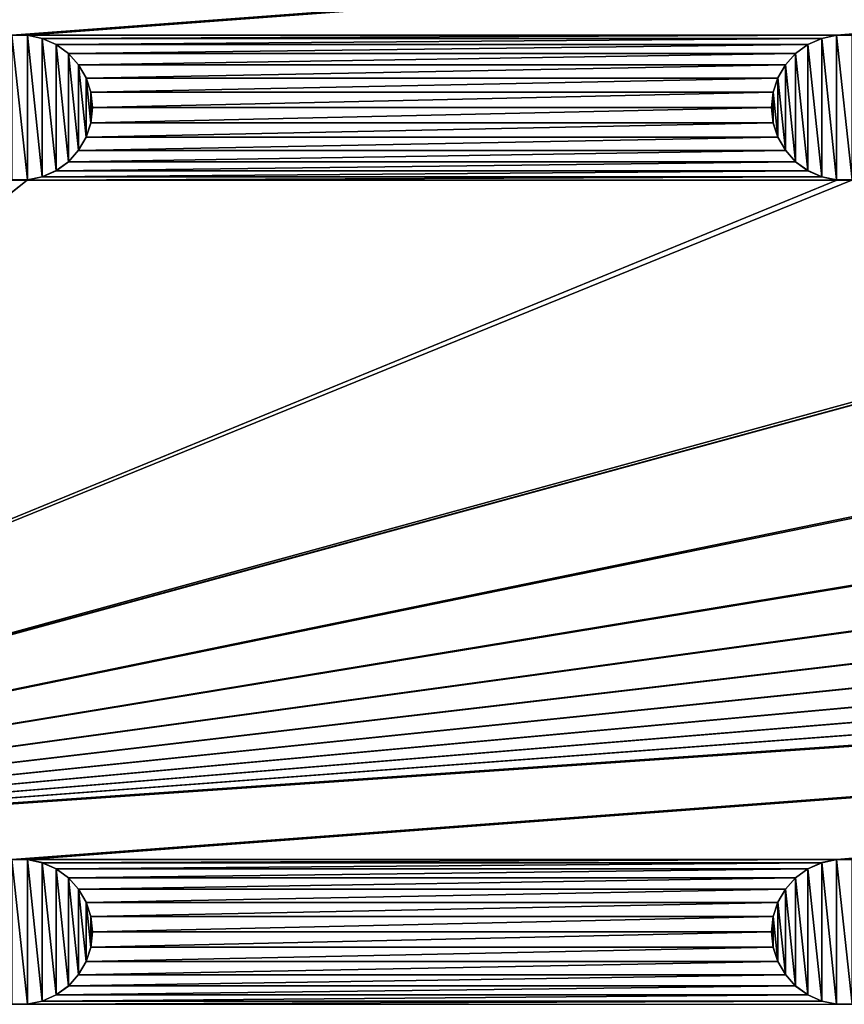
# Model space of a CAD drawing. Header units: metres. Extents: x -200 to 200, y -200 to 200.
# Tile 13 of 88: x -142 to -113, y -59 to -25. Entities that reach past the tile are written whole.
import ezdxf

# ---------------------------------------------------------------- set-up
doc = ezdxf.new("R2010")
doc.units = ezdxf.units.M
doc.layers.add('solid_P34200', color=7, linetype='CONTINUOUS')

msp = doc.modelspace()

# ---------------------------------------------------------------- linework, layer by layer
at = {"layer": 'solid_P34200'}
for points in [[(-181, -159), (-181, 159), (-10.240819, -10.959723)], [(-171.474228, -26.44379, 5), (-141.241074, -2.485712, 5), (-141.758926, -2.485712, 5)], [(-171.474228, -26.44379, 5), (-171.047821, -26.134932, 5), (-141.241074, -2.485712, 5)], [(-171.047821, -26.134932, 5), (-170.574692, -25.923647, 5), (-141.241074, -2.485712, 5)], [(-170.574692, -25.923647, 5), (-113.458923, -2.485712, 5), (-141.241074, -2.485712, 5)], [(-170.574692, -25.923647, 5), (-112.941078, -2.485712, 5), (-113.458923, -2.485712, 5)], [(-170.574692, -25.923647, 5), (-85.15892, -2.485712, 5), (-112.941078, -2.485712, 5)], [(-170.574692, -25.923647, 5), (-84.641083, -2.485712, 5), (-85.15892, -2.485712, 5)], [(-170.574692, -25.923647, 5), (-170.058914, -25.814287, 5), (-84.641083, -2.485712, 5)], [(-170.058914, -25.814287, 5), (-56.858921, -2.485712, 5), (-84.641083, -2.485712, 5)], [(-170.058914, -25.814287, 5), (-56.34108, -2.485712, 5), (-56.858921, -2.485712, 5)], [(-170.058914, -25.814287, 5), (-28.55892, -2.485712, 5), (-56.34108, -2.485712, 5)], [(-170.058914, -25.814287, 5), (-28.04108, -2.485712, 5), (-28.55892, -2.485712, 5)], [(-170.058914, -25.814287, 5), (-0.25892, -2.485712, 5), (-28.04108, -2.485712, 5)], [(-170.058914, -25.814287, 5), (0.25892, -2.485712, 5), (-0.25892, -2.485712, 5)], [(-170.058914, -25.814287, 5), (28.04108, -2.485712, 5), (0.25892, -2.485712, 5)], [(-170.058914, -25.814287, 5), (170.058914, -2.485712, 5), (169.541077, -2.485712, 5)], [(-170.058914, -25.814287, 5), (169.541077, -2.485712, 5), (141.758926, -2.485712, 5)], [(-170.058914, -25.814287, 5), (-169.541077, -25.814287, 5), (170.058914, -2.485712, 5)], [(-170.058914, -25.814287, 5), (141.758926, -2.485712, 5), (141.241074, -2.485712, 5)], [(-170.058914, -25.814287, 5), (141.241074, -2.485712, 5), (113.458923, -2.485712, 5)], [(-170.058914, -25.814287, 5), (113.458923, -2.485712, 5), (112.941078, -2.485712, 5)], [(-170.058914, -25.814287, 5), (112.941078, -2.485712, 5), (85.15892, -2.485712, 5)], [(-170.058914, -25.814287, 5), (85.15892, -2.485712, 5), (84.641083, -2.485712, 5)], [(-170.058914, -25.814287, 5), (84.641083, -2.485712, 5), (56.858921, -2.485712, 5)], [(-170.058914, -25.814287, 5), (56.858921, -2.485712, 5), (56.34108, -2.485712, 5)], [(-170.058914, -25.814287, 5), (56.34108, -2.485712, 5), (28.55892, -2.485712, 5)], [(-170.058914, -25.814287, 5), (28.55892, -2.485712, 5), (28.04108, -2.485712, 5)], [(-141.758926, -25.814287, 5), (170.058914, -2.485712, 5), (-169.541077, -25.814287, 5)], [(-141.758926, -25.814287, 5), (-141.241074, -25.814287, 5), (170.058914, -2.485712, 5)], [(-113.458923, -25.814287, 5), (170.058914, -2.485712, 5), (-141.241074, -25.814287, 5)], [(-113.458923, -25.814287, 5), (-112.941078, -25.814287, 5), (170.058914, -2.485712, 5)], [(-181, -159), (-10.240819, -10.959723), (-8.64688, -12.25524)], [(181, -159), (-181, -159), (-8.64688, -12.25524)], [(-141.764633, -25.815479, 7.5), (-141.235367, -25.815479, 7.5), (-141.758926, -25.814287, 5)], [(-141.764633, -25.815479, 7.5), (-141.764633, -30.784521, 7.5), (-141.235367, -30.784521, 7.5)], [(-141.764633, -25.815479, 7.5), (-141.235367, -30.784521, 7.5), (-141.235367, -25.815479, 7.5)], [(-141.235367, -25.815479, 7.5), (-141.241074, -25.814287, 5), (-141.758926, -25.814287, 5)], [(-113.458923, -25.814287, 5), (-141.241074, -25.814287, 5), (-140.725311, -25.923647, 5)], [(-140.731216, -25.922138, 7.5), (-140.725311, -25.923647, 5), (-141.241074, -25.814287, 5)], [(-141.235367, -25.815479, 7.5), (-140.731216, -25.922138, 7.5), (-141.241074, -25.814287, 5)], [(-141.235367, -25.815479, 7.5), (-141.235367, -30.784521, 7.5), (-140.731216, -30.67786, 7.5)], [(-141.235367, -25.815479, 7.5), (-140.731216, -30.67786, 7.5), (-140.731216, -25.922138, 7.5)], [(-140.731216, -25.922138, 7.5), (-140.248474, -26.137953, 7.5), (-140.725311, -25.923647, 5)], [(-140.731216, -25.922138, 7.5), (-140.731216, -30.67786, 7.5), (-140.248474, -30.462048, 7.5)], [(-140.731216, -25.922138, 7.5), (-140.248474, -30.462048, 7.5), (-140.248474, -26.137953, 7.5)], [(-113.974686, -25.923647, 5), (-113.458923, -25.814287, 5), (-140.725311, -25.923647, 5)], [(-113.974686, -25.923647, 5), (-140.725311, -25.923647, 5), (-140.252182, -26.134932, 5)], [(-140.248474, -26.137953, 7.5), (-140.252182, -26.134932, 5), (-140.725311, -25.923647, 5)], [(-114.447815, -26.134932, 5), (-113.974686, -25.923647, 5), (-140.252182, -26.134932, 5)], [(-114.45153, -26.137953, 7.5), (-113.968781, -25.922138, 7.5), (-114.447815, -26.134932, 5)], [(-114.45153, -26.137953, 7.5), (-113.968781, -30.67786, 7.5), (-113.968781, -25.922138, 7.5)], [(-113.968781, -25.922138, 7.5), (-113.974686, -25.923647, 5), (-114.447815, -26.134932, 5)], [(-113.464638, -25.815479, 7.5), (-113.458923, -25.814287, 5), (-113.974686, -25.923647, 5)], [(-113.968781, -25.922138, 7.5), (-113.464638, -25.815479, 7.5), (-113.974686, -25.923647, 5)], [(-113.968781, -25.922138, 7.5), (-113.464638, -30.784521, 7.5), (-113.464638, -25.815479, 7.5)], [(-113.968781, -25.922138, 7.5), (-113.968781, -30.67786, 7.5), (-113.464638, -30.784521, 7.5)], [(-113.464638, -25.815479, 7.5), (-112.935364, -25.815479, 7.5), (-113.458923, -25.814287, 5)], [(-113.464638, -25.815479, 7.5), (-113.464638, -30.784521, 7.5), (-112.935364, -30.784521, 7.5)], [(-113.464638, -25.815479, 7.5), (-112.935364, -30.784521, 7.5), (-112.935364, -25.815479, 7.5)], [(-112.935364, -25.815479, 7.5), (-112.941078, -25.814287, 5), (-113.458923, -25.814287, 5)], [(-114.447815, -26.134932, 5), (-140.252182, -26.134932, 5), (-139.825775, -26.44379, 5)], [(-139.82988, -26.440363, 7.5), (-139.825775, -26.44379, 5), (-140.252182, -26.134932, 5)], [(-140.248474, -26.137953, 7.5), (-139.82988, -26.440363, 7.5), (-140.252182, -26.134932, 5)], [(-140.248474, -26.137953, 7.5), (-140.248474, -30.462048, 7.5), (-139.82988, -30.159636, 7.5)], [(-140.248474, -26.137953, 7.5), (-139.82988, -30.159636, 7.5), (-139.82988, -26.440363, 7.5)], [(-114.874222, -26.44379, 5), (-114.447815, -26.134932, 5), (-139.825775, -26.44379, 5)], [(-114.45153, -26.137953, 7.5), (-114.447815, -26.134932, 5), (-114.874222, -26.44379, 5)], [(-114.870117, -26.440363, 7.5), (-114.45153, -26.137953, 7.5), (-114.874222, -26.44379, 5)], [(-114.870117, -26.440363, 7.5), (-114.45153, -30.462048, 7.5), (-114.45153, -26.137953, 7.5)], [(-114.45153, -26.137953, 7.5), (-114.45153, -30.462048, 7.5), (-113.968781, -30.67786, 7.5)], [(-139.82988, -26.440363, 7.5), (-139.478119, -26.833292, 7.5), (-139.825775, -26.44379, 5)], [(-139.82988, -26.440363, 7.5), (-139.82988, -30.159636, 7.5), (-139.478119, -29.766708, 7.5)], [(-139.82988, -26.440363, 7.5), (-139.478119, -29.766708, 7.5), (-139.478119, -26.833292, 7.5)], [(-114.874222, -26.44379, 5), (-139.825775, -26.44379, 5), (-139.479202, -26.830288, 5)], [(-139.478119, -26.833292, 7.5), (-139.479202, -26.830288, 5), (-139.825775, -26.44379, 5)], [(-115.220795, -26.830288, 5), (-114.874222, -26.44379, 5), (-139.479202, -26.830288, 5)], [(-115.221886, -26.833292, 7.5), (-114.870117, -26.440363, 7.5), (-115.220795, -26.830288, 5)], [(-115.221886, -26.833292, 7.5), (-114.870117, -30.159636, 7.5), (-114.870117, -26.440363, 7.5)], [(-114.870117, -26.440363, 7.5), (-114.874222, -26.44379, 5), (-115.220795, -26.830288, 5)], [(-114.870117, -26.440363, 7.5), (-114.870117, -30.159636, 7.5), (-114.45153, -30.462048, 7.5)], [(-115.220795, -26.830288, 5), (-139.479202, -26.830288, 5), (-139.215668, -27.284433, 5)], [(-139.217194, -27.28092, 7.5), (-139.215668, -27.284433, 5), (-139.479202, -26.830288, 5)], [(-139.478119, -26.833292, 7.5), (-139.217194, -27.28092, 7.5), (-139.479202, -26.830288, 5)], [(-139.478119, -26.833292, 7.5), (-139.478119, -29.766708, 7.5), (-139.217194, -29.319078, 7.5)], [(-139.478119, -26.833292, 7.5), (-139.217194, -29.319078, 7.5), (-139.217194, -27.28092, 7.5)], [(-115.484337, -27.284433, 5), (-115.220795, -26.830288, 5), (-139.215668, -27.284433, 5)], [(-115.221886, -26.833292, 7.5), (-115.220795, -26.830288, 5), (-115.484337, -27.284433, 5)], [(-115.482803, -27.28092, 7.5), (-115.221886, -26.833292, 7.5), (-115.484337, -27.284433, 5)], [(-115.482803, -27.28092, 7.5), (-115.221886, -29.766708, 7.5), (-115.221886, -26.833292, 7.5)], [(-115.221886, -26.833292, 7.5), (-115.221886, -29.766708, 7.5), (-114.870117, -30.159636, 7.5)], [(-139.217194, -27.28092, 7.5), (-139.060013, -27.767067, 7.5), (-139.215668, -27.284433, 5)], [(-139.217194, -27.28092, 7.5), (-139.217194, -29.319078, 7.5), (-139.060013, -28.832933, 7.5)], [(-139.217194, -27.28092, 7.5), (-139.060013, -28.832933, 7.5), (-139.060013, -27.767067, 7.5)], [(-115.484337, -27.284433, 5), (-139.215668, -27.284433, 5), (-139.057739, -27.771629, 5)], [(-139.060013, -27.767067, 7.5), (-139.057739, -27.771629, 5), (-139.215668, -27.284433, 5)], [(-115.642265, -27.771629, 5), (-115.484337, -27.284433, 5), (-139.057739, -27.771629, 5)], [(-115.482803, -27.28092, 7.5), (-115.484337, -27.284433, 5), (-115.642265, -27.771629, 5)], [(-115.639984, -27.767067, 7.5), (-115.482803, -27.28092, 7.5), (-115.642265, -27.771629, 5)], [(-115.639984, -27.767067, 7.5), (-115.482803, -29.319078, 7.5), (-115.482803, -27.28092, 7.5)], [(-115.482803, -27.28092, 7.5), (-115.482803, -29.319078, 7.5), (-115.221886, -29.766708, 7.5)], [(-139.060013, -27.767067, 7.5), (-139, -28.299999, 7.5), (-139.057739, -27.771629, 5)], [(-139.060013, -27.767067, 7.5), (-139.060013, -28.832933, 7.5), (-139, -28.299999, 7.5)], [(-115.642265, -27.771629, 5), (-139.057739, -27.771629, 5), (-139, -28.299999, 5)], [(-139, -28.299999, 7.5), (-139, -28.299999, 5), (-139.057739, -27.771629, 5)], [(-115.699997, -28.299999, 5), (-115.642265, -27.771629, 5), (-139, -28.299999, 5)], [(-115.639984, -27.767067, 7.5), (-115.642265, -27.771629, 5), (-115.699997, -28.299999, 5)], [(-115.639984, -27.767067, 7.5), (-115.699997, -28.299999, 5), (-115.699997, -28.299999, 7.5)], [(-115.639984, -27.767067, 7.5), (-115.699997, -28.299999, 7.5), (-115.639984, -28.832933, 7.5)], [(-115.639984, -27.767067, 7.5), (-115.639984, -28.832933, 7.5), (-115.482803, -29.319078, 7.5)], [(-139.060013, -28.832933, 7.5), (-139.057739, -28.828369, 5), (-139, -28.299999, 5)], [(-139, -28.299999, 7.5), (-139.060013, -28.832933, 7.5), (-139, -28.299999, 5)], [(-115.699997, -28.299999, 5), (-139, -28.299999, 5), (-139.057739, -28.828369, 5)], [(-115.642265, -28.828369, 5), (-115.699997, -28.299999, 5), (-139.057739, -28.828369, 5)], [(-115.699997, -28.299999, 7.5), (-115.699997, -28.299999, 5), (-115.642265, -28.828369, 5)], [(-115.639984, -28.832933, 7.5), (-115.699997, -28.299999, 7.5), (-115.642265, -28.828369, 5)], [(-139.217194, -29.319078, 7.5), (-139.215668, -29.315567, 5), (-139.057739, -28.828369, 5)], [(-139.060013, -28.832933, 7.5), (-139.217194, -29.319078, 7.5), (-139.057739, -28.828369, 5)], [(-115.642265, -28.828369, 5), (-139.057739, -28.828369, 5), (-139.215668, -29.315567, 5)], [(-115.484337, -29.315567, 5), (-115.642265, -28.828369, 5), (-139.215668, -29.315567, 5)], [(-115.639984, -28.832933, 7.5), (-115.642265, -28.828369, 5), (-115.484337, -29.315567, 5)], [(-115.482803, -29.319078, 7.5), (-115.639984, -28.832933, 7.5), (-115.484337, -29.315567, 5)], [(-115.484337, -29.315567, 5), (-139.215668, -29.315567, 5), (-139.479202, -29.769712, 5)], [(-139.478119, -29.766708, 7.5), (-139.479202, -29.769712, 5), (-139.215668, -29.315567, 5)], [(-115.220795, -29.769712, 5), (-115.484337, -29.315567, 5), (-139.479202, -29.769712, 5)], [(-139.217194, -29.319078, 7.5), (-139.478119, -29.766708, 7.5), (-139.215668, -29.315567, 5)], [(-115.482803, -29.319078, 7.5), (-115.484337, -29.315567, 5), (-115.220795, -29.769712, 5)], [(-115.221886, -29.766708, 7.5), (-115.482803, -29.319078, 7.5), (-115.220795, -29.769712, 5)], [(-139.478119, -29.766708, 7.5), (-139.82988, -30.159636, 7.5), (-139.479202, -29.769712, 5)], [(-139.82988, -30.159636, 7.5), (-139.825775, -30.15621, 5), (-139.479202, -29.769712, 5)], [(-115.220795, -29.769712, 5), (-139.479202, -29.769712, 5), (-139.825775, -30.15621, 5)], [(-114.874222, -30.15621, 5), (-115.220795, -29.769712, 5), (-139.825775, -30.15621, 5)], [(-115.221886, -29.766708, 7.5), (-115.220795, -29.769712, 5), (-114.874222, -30.15621, 5)], [(-114.870117, -30.159636, 7.5), (-115.221886, -29.766708, 7.5), (-114.874222, -30.15621, 5)], [(-114.874222, -30.15621, 5), (-139.825775, -30.15621, 5), (-140.252182, -30.465069, 5)], [(-140.248474, -30.462048, 7.5), (-140.252182, -30.465069, 5), (-139.825775, -30.15621, 5)], [(-114.447815, -30.465069, 5), (-114.874222, -30.15621, 5), (-140.252182, -30.465069, 5)], [(-139.82988, -30.159636, 7.5), (-140.248474, -30.462048, 7.5), (-139.825775, -30.15621, 5)], [(-114.870117, -30.159636, 7.5), (-114.874222, -30.15621, 5), (-114.447815, -30.465069, 5)], [(-114.45153, -30.462048, 7.5), (-114.870117, -30.159636, 7.5), (-114.447815, -30.465069, 5)], [(-113.974686, -30.676353, 5), (-140.725311, -30.676353, 5), (-141.241074, -30.785711, 5)], [(-141.235367, -30.784521, 7.5), (-141.241074, -30.785711, 5), (-140.725311, -30.676353, 5)], [(-113.458923, -30.785711, 5), (-113.974686, -30.676353, 5), (-141.241074, -30.785711, 5)], [(-140.731216, -30.67786, 7.5), (-141.235367, -30.784521, 7.5), (-140.725311, -30.676353, 5)], [(-140.248474, -30.462048, 7.5), (-140.731216, -30.67786, 7.5), (-140.252182, -30.465069, 5)], [(-140.731216, -30.67786, 7.5), (-140.725311, -30.676353, 5), (-140.252182, -30.465069, 5)], [(-114.447815, -30.465069, 5), (-140.252182, -30.465069, 5), (-140.725311, -30.676353, 5)], [(-113.974686, -30.676353, 5), (-114.447815, -30.465069, 5), (-140.725311, -30.676353, 5)], [(-114.45153, -30.462048, 7.5), (-114.447815, -30.465069, 5), (-113.974686, -30.676353, 5)], [(-113.968781, -30.67786, 7.5), (-114.45153, -30.462048, 7.5), (-113.974686, -30.676353, 5)], [(-113.968781, -30.67786, 7.5), (-113.974686, -30.676353, 5), (-113.458923, -30.785711, 5)], [(-113.464638, -30.784521, 7.5), (-113.968781, -30.67786, 7.5), (-113.458923, -30.785711, 5)], [(-141.241074, -30.785711, 5), (-171.474228, -54.74379, 5), (-171.047821, -54.434929, 5)], [(-141.241074, -30.785711, 5), (-141.758926, -30.785711, 5), (-171.474228, -54.74379, 5)], [(-141.241074, -30.785711, 5), (-171.047821, -54.434929, 5), (-170.574692, -54.223648, 5)], [(-84.641083, -30.785711, 5), (-170.574692, -54.223648, 5), (-170.058914, -54.114288, 5)], [(-113.458923, -30.785711, 5), (-141.241074, -30.785711, 5), (-170.574692, -54.223648, 5)], [(-112.941078, -30.785711, 5), (-113.458923, -30.785711, 5), (-170.574692, -54.223648, 5)], [(-85.15892, -30.785711, 5), (-112.941078, -30.785711, 5), (-170.574692, -54.223648, 5)], [(-84.641083, -30.785711, 5), (-85.15892, -30.785711, 5), (-170.574692, -54.223648, 5)], [(170.058914, -30.785711, 5), (-170.058914, -54.114288, 5), (-169.541077, -54.114288, 5)], [(-56.858921, -30.785711, 5), (-84.641083, -30.785711, 5), (-170.058914, -54.114288, 5)], [(-56.34108, -30.785711, 5), (-56.858921, -30.785711, 5), (-170.058914, -54.114288, 5)], [(-28.55892, -30.785711, 5), (-56.34108, -30.785711, 5), (-170.058914, -54.114288, 5)], [(-28.04108, -30.785711, 5), (-28.55892, -30.785711, 5), (-170.058914, -54.114288, 5)], [(-0.25892, -30.785711, 5), (-28.04108, -30.785711, 5), (-170.058914, -54.114288, 5)], [(0.25892, -30.785711, 5), (-0.25892, -30.785711, 5), (-170.058914, -54.114288, 5)], [(28.04108, -30.785711, 5), (0.25892, -30.785711, 5), (-170.058914, -54.114288, 5)], [(170.058914, -30.785711, 5), (169.541077, -30.785711, 5), (-170.058914, -54.114288, 5)], [(141.758926, -30.785711, 5), (-170.058914, -54.114288, 5), (169.541077, -30.785711, 5)], [(141.758926, -30.785711, 5), (141.241074, -30.785711, 5), (-170.058914, -54.114288, 5)], [(113.458923, -30.785711, 5), (-170.058914, -54.114288, 5), (141.241074, -30.785711, 5)], [(113.458923, -30.785711, 5), (112.941078, -30.785711, 5), (-170.058914, -54.114288, 5)], [(85.15892, -30.785711, 5), (-170.058914, -54.114288, 5), (112.941078, -30.785711, 5)], [(85.15892, -30.785711, 5), (84.641083, -30.785711, 5), (-170.058914, -54.114288, 5)], [(56.858921, -30.785711, 5), (-170.058914, -54.114288, 5), (84.641083, -30.785711, 5)], [(56.858921, -30.785711, 5), (56.34108, -30.785711, 5), (-170.058914, -54.114288, 5)], [(28.55892, -30.785711, 5), (-170.058914, -54.114288, 5), (56.34108, -30.785711, 5)], [(28.55892, -30.785711, 5), (28.04108, -30.785711, 5), (-170.058914, -54.114288, 5)], [(170.058914, -30.785711, 5), (-169.541077, -54.114288, 5), (-141.758926, -54.114288, 5)], [(-141.764633, -30.784521, 7.5), (-141.758926, -30.785711, 5), (-141.241074, -30.785711, 5)], [(-141.235367, -30.784521, 7.5), (-141.764633, -30.784521, 7.5), (-141.241074, -30.785711, 5)], [(170.058914, -30.785711, 5), (-141.758926, -54.114288, 5), (-141.241074, -54.114288, 5)], [(170.058914, -30.785711, 5), (-141.241074, -54.114288, 5), (-113.458923, -54.114288, 5)], [(-113.464638, -30.784521, 7.5), (-113.458923, -30.785711, 5), (-112.941078, -30.785711, 5)], [(-112.935364, -30.784521, 7.5), (-113.464638, -30.784521, 7.5), (-112.941078, -30.785711, 5)], [(170.058914, -30.785711, 5), (-113.458923, -54.114288, 5), (-112.941078, -54.114288, 5)], [(-141.764633, -54.115479, 7.5), (-141.235367, -54.115479, 7.5), (-141.758926, -54.114288, 5)], [(-141.764633, -54.115479, 7.5), (-141.764633, -59.084522, 7.5), (-141.235367, -59.084522, 7.5)], [(-141.764633, -54.115479, 7.5), (-141.235367, -59.084522, 7.5), (-141.235367, -54.115479, 7.5)], [(-141.235367, -54.115479, 7.5), (-141.241074, -54.114288, 5), (-141.758926, -54.114288, 5)], [(-113.458923, -54.114288, 5), (-141.241074, -54.114288, 5), (-140.725311, -54.223648, 5)], [(-140.731216, -54.222137, 7.5), (-140.725311, -54.223648, 5), (-141.241074, -54.114288, 5)], [(-141.235367, -54.115479, 7.5), (-140.731216, -54.222137, 7.5), (-141.241074, -54.114288, 5)], [(-141.235367, -54.115479, 7.5), (-141.235367, -59.084522, 7.5), (-140.731216, -58.977859, 7.5)], [(-141.235367, -54.115479, 7.5), (-140.731216, -58.977859, 7.5), (-140.731216, -54.222137, 7.5)], [(-140.731216, -54.222137, 7.5), (-140.248474, -54.437954, 7.5), (-140.725311, -54.223648, 5)], [(-140.731216, -54.222137, 7.5), (-140.731216, -58.977859, 7.5), (-140.248474, -58.762047, 7.5)], [(-140.731216, -54.222137, 7.5), (-140.248474, -58.762047, 7.5), (-140.248474, -54.437954, 7.5)], [(-113.974686, -54.223648, 5), (-113.458923, -54.114288, 5), (-140.725311, -54.223648, 5)], [(-113.974686, -54.223648, 5), (-140.725311, -54.223648, 5), (-140.252182, -54.434929, 5)], [(-140.248474, -54.437954, 7.5), (-140.252182, -54.434929, 5), (-140.725311, -54.223648, 5)], [(-114.447815, -54.434929, 5), (-113.974686, -54.223648, 5), (-140.252182, -54.434929, 5)], [(-114.45153, -54.437954, 7.5), (-113.968781, -54.222137, 7.5), (-114.447815, -54.434929, 5)], [(-114.45153, -54.437954, 7.5), (-113.968781, -58.977859, 7.5), (-113.968781, -54.222137, 7.5)], [(-113.968781, -54.222137, 7.5), (-113.974686, -54.223648, 5), (-114.447815, -54.434929, 5)], [(-113.464638, -54.115479, 7.5), (-113.458923, -54.114288, 5), (-113.974686, -54.223648, 5)], [(-113.968781, -54.222137, 7.5), (-113.464638, -54.115479, 7.5), (-113.974686, -54.223648, 5)], [(-113.968781, -54.222137, 7.5), (-113.464638, -59.084522, 7.5), (-113.464638, -54.115479, 7.5)], [(-113.968781, -54.222137, 7.5), (-113.968781, -58.977859, 7.5), (-113.464638, -59.084522, 7.5)], [(-113.464638, -54.115479, 7.5), (-112.935364, -54.115479, 7.5), (-113.458923, -54.114288, 5)], [(-113.464638, -54.115479, 7.5), (-113.464638, -59.084522, 7.5), (-112.935364, -59.084522, 7.5)], [(-113.464638, -54.115479, 7.5), (-112.935364, -59.084522, 7.5), (-112.935364, -54.115479, 7.5)], [(-112.935364, -54.115479, 7.5), (-112.941078, -54.114288, 5), (-113.458923, -54.114288, 5)], [(-114.447815, -54.434929, 5), (-140.252182, -54.434929, 5), (-139.825775, -54.74379, 5)], [(-139.82988, -54.740364, 7.5), (-139.825775, -54.74379, 5), (-140.252182, -54.434929, 5)], [(-140.248474, -54.437954, 7.5), (-139.82988, -54.740364, 7.5), (-140.252182, -54.434929, 5)], [(-140.248474, -54.437954, 7.5), (-140.248474, -58.762047, 7.5), (-139.82988, -58.459637, 7.5)], [(-140.248474, -54.437954, 7.5), (-139.82988, -58.459637, 7.5), (-139.82988, -54.740364, 7.5)], [(-139.82988, -54.740364, 7.5), (-139.478119, -55.133293, 7.5), (-139.825775, -54.74379, 5)], [(-139.82988, -54.740364, 7.5), (-139.82988, -58.459637, 7.5), (-139.478119, -58.066708, 7.5)], [(-139.82988, -54.740364, 7.5), (-139.478119, -58.066708, 7.5), (-139.478119, -55.133293, 7.5)], [(-114.874222, -54.74379, 5), (-114.447815, -54.434929, 5), (-139.825775, -54.74379, 5)], [(-114.874222, -54.74379, 5), (-139.825775, -54.74379, 5), (-139.479202, -55.130287, 5)], [(-139.478119, -55.133293, 7.5), (-139.479202, -55.130287, 5), (-139.825775, -54.74379, 5)], [(-115.220795, -55.130287, 5), (-114.874222, -54.74379, 5), (-139.479202, -55.130287, 5)], [(-115.221886, -55.133293, 7.5), (-114.870117, -54.740364, 7.5), (-115.220795, -55.130287, 5)], [(-115.221886, -55.133293, 7.5), (-114.870117, -58.459637, 7.5), (-114.870117, -54.740364, 7.5)], [(-114.870117, -54.740364, 7.5), (-114.874222, -54.74379, 5), (-115.220795, -55.130287, 5)], [(-114.45153, -54.437954, 7.5), (-114.447815, -54.434929, 5), (-114.874222, -54.74379, 5)], [(-114.870117, -54.740364, 7.5), (-114.45153, -54.437954, 7.5), (-114.874222, -54.74379, 5)], [(-114.870117, -54.740364, 7.5), (-114.45153, -58.762047, 7.5), (-114.45153, -54.437954, 7.5)], [(-114.870117, -54.740364, 7.5), (-114.870117, -58.459637, 7.5), (-114.45153, -58.762047, 7.5)], [(-114.45153, -54.437954, 7.5), (-114.45153, -58.762047, 7.5), (-113.968781, -58.977859, 7.5)], [(-115.220795, -55.130287, 5), (-139.479202, -55.130287, 5), (-139.215668, -55.584435, 5)], [(-139.217194, -55.580921, 7.5), (-139.215668, -55.584435, 5), (-139.479202, -55.130287, 5)], [(-139.478119, -55.133293, 7.5), (-139.217194, -55.580921, 7.5), (-139.479202, -55.130287, 5)], [(-139.478119, -55.133293, 7.5), (-139.478119, -58.066708, 7.5), (-139.217194, -57.61908, 7.5)], [(-139.478119, -55.133293, 7.5), (-139.217194, -57.61908, 7.5), (-139.217194, -55.580921, 7.5)], [(-115.484337, -55.584435, 5), (-115.220795, -55.130287, 5), (-139.215668, -55.584435, 5)], [(-115.221886, -55.133293, 7.5), (-115.220795, -55.130287, 5), (-115.484337, -55.584435, 5)], [(-115.482803, -55.580921, 7.5), (-115.221886, -55.133293, 7.5), (-115.484337, -55.584435, 5)], [(-115.482803, -55.580921, 7.5), (-115.221886, -58.066708, 7.5), (-115.221886, -55.133293, 7.5)], [(-115.221886, -55.133293, 7.5), (-115.221886, -58.066708, 7.5), (-114.870117, -58.459637, 7.5)], [(-139.217194, -55.580921, 7.5), (-139.060013, -56.067066, 7.5), (-139.215668, -55.584435, 5)], [(-139.217194, -55.580921, 7.5), (-139.217194, -57.61908, 7.5), (-139.060013, -57.132935, 7.5)], [(-139.217194, -55.580921, 7.5), (-139.060013, -57.132935, 7.5), (-139.060013, -56.067066, 7.5)], [(-115.484337, -55.584435, 5), (-139.215668, -55.584435, 5), (-139.057739, -56.071629, 5)], [(-139.060013, -56.067066, 7.5), (-139.057739, -56.071629, 5), (-139.215668, -55.584435, 5)], [(-115.642265, -56.071629, 5), (-115.484337, -55.584435, 5), (-139.057739, -56.071629, 5)], [(-115.482803, -55.580921, 7.5), (-115.484337, -55.584435, 5), (-115.642265, -56.071629, 5)], [(-115.639984, -56.067066, 7.5), (-115.482803, -55.580921, 7.5), (-115.642265, -56.071629, 5)], [(-115.639984, -56.067066, 7.5), (-115.482803, -57.61908, 7.5), (-115.482803, -55.580921, 7.5)], [(-115.482803, -55.580921, 7.5), (-115.482803, -57.61908, 7.5), (-115.221886, -58.066708, 7.5)], [(-139.060013, -56.067066, 7.5), (-139, -56.599998, 7.5), (-139.057739, -56.071629, 5)], [(-139.060013, -56.067066, 7.5), (-139.060013, -57.132935, 7.5), (-139, -56.599998, 7.5)], [(-115.642265, -56.071629, 5), (-139.057739, -56.071629, 5), (-139, -56.599998, 5)], [(-139, -56.599998, 7.5), (-139, -56.599998, 5), (-139.057739, -56.071629, 5)], [(-115.699997, -56.599998, 5), (-115.642265, -56.071629, 5), (-139, -56.599998, 5)], [(-115.639984, -56.067066, 7.5), (-115.642265, -56.071629, 5), (-115.699997, -56.599998, 5)], [(-115.639984, -56.067066, 7.5), (-115.699997, -56.599998, 5), (-115.699997, -56.599998, 7.5)], [(-115.639984, -56.067066, 7.5), (-115.699997, -56.599998, 7.5), (-115.639984, -57.132935, 7.5)], [(-115.639984, -56.067066, 7.5), (-115.639984, -57.132935, 7.5), (-115.482803, -57.61908, 7.5)], [(-139.060013, -57.132935, 7.5), (-139.057739, -57.128368, 5), (-139, -56.599998, 5)], [(-139, -56.599998, 7.5), (-139.060013, -57.132935, 7.5), (-139, -56.599998, 5)], [(-115.699997, -56.599998, 5), (-139, -56.599998, 5), (-139.057739, -57.128368, 5)], [(-115.642265, -57.128368, 5), (-115.699997, -56.599998, 5), (-139.057739, -57.128368, 5)], [(-115.699997, -56.599998, 7.5), (-115.699997, -56.599998, 5), (-115.642265, -57.128368, 5)], [(-115.639984, -57.132935, 7.5), (-115.699997, -56.599998, 7.5), (-115.642265, -57.128368, 5)], [(-139.217194, -57.61908, 7.5), (-139.215668, -57.615566, 5), (-139.057739, -57.128368, 5)], [(-139.060013, -57.132935, 7.5), (-139.217194, -57.61908, 7.5), (-139.057739, -57.128368, 5)], [(-115.642265, -57.128368, 5), (-139.057739, -57.128368, 5), (-139.215668, -57.615566, 5)], [(-115.484337, -57.615566, 5), (-115.642265, -57.128368, 5), (-139.215668, -57.615566, 5)], [(-115.639984, -57.132935, 7.5), (-115.642265, -57.128368, 5), (-115.484337, -57.615566, 5)], [(-115.482803, -57.61908, 7.5), (-115.639984, -57.132935, 7.5), (-115.484337, -57.615566, 5)], [(-115.484337, -57.615566, 5), (-139.215668, -57.615566, 5), (-139.479202, -58.069714, 5)], [(-139.478119, -58.066708, 7.5), (-139.479202, -58.069714, 5), (-139.215668, -57.615566, 5)], [(-115.220795, -58.069714, 5), (-115.484337, -57.615566, 5), (-139.479202, -58.069714, 5)], [(-139.217194, -57.61908, 7.5), (-139.478119, -58.066708, 7.5), (-139.215668, -57.615566, 5)], [(-115.482803, -57.61908, 7.5), (-115.484337, -57.615566, 5), (-115.220795, -58.069714, 5)], [(-115.221886, -58.066708, 7.5), (-115.482803, -57.61908, 7.5), (-115.220795, -58.069714, 5)], [(-139.478119, -58.066708, 7.5), (-139.82988, -58.459637, 7.5), (-139.479202, -58.069714, 5)], [(-139.82988, -58.459637, 7.5), (-139.825775, -58.456211, 5), (-139.479202, -58.069714, 5)], [(-115.220795, -58.069714, 5), (-139.479202, -58.069714, 5), (-139.825775, -58.456211, 5)], [(-114.874222, -58.456211, 5), (-115.220795, -58.069714, 5), (-139.825775, -58.456211, 5)], [(-115.221886, -58.066708, 7.5), (-115.220795, -58.069714, 5), (-114.874222, -58.456211, 5)], [(-114.870117, -58.459637, 7.5), (-115.221886, -58.066708, 7.5), (-114.874222, -58.456211, 5)], [(-114.874222, -58.456211, 5), (-139.825775, -58.456211, 5), (-140.252182, -58.765068, 5)], [(-140.248474, -58.762047, 7.5), (-140.252182, -58.765068, 5), (-139.825775, -58.456211, 5)], [(-114.447815, -58.765068, 5), (-114.874222, -58.456211, 5), (-140.252182, -58.765068, 5)], [(-139.82988, -58.459637, 7.5), (-140.248474, -58.762047, 7.5), (-139.825775, -58.456211, 5)], [(-114.870117, -58.459637, 7.5), (-114.874222, -58.456211, 5), (-114.447815, -58.765068, 5)], [(-114.45153, -58.762047, 7.5), (-114.870117, -58.459637, 7.5), (-114.447815, -58.765068, 5)], [(-140.248474, -58.762047, 7.5), (-140.731216, -58.977859, 7.5), (-140.252182, -58.765068, 5)], [(-140.731216, -58.977859, 7.5), (-140.725311, -58.976353, 5), (-140.252182, -58.765068, 5)], [(-114.447815, -58.765068, 5), (-140.252182, -58.765068, 5), (-140.725311, -58.976353, 5)], [(-113.974686, -58.976353, 5), (-114.447815, -58.765068, 5), (-140.725311, -58.976353, 5)], [(-114.45153, -58.762047, 7.5), (-114.447815, -58.765068, 5), (-113.974686, -58.976353, 5)], [(-113.968781, -58.977859, 7.5), (-114.45153, -58.762047, 7.5), (-113.974686, -58.976353, 5)], [(-141.764633, -59.084522, 7.5), (-141.758926, -59.085712, 5), (-141.241074, -59.085712, 5)], [(-141.235367, -59.084522, 7.5), (-141.764633, -59.084522, 7.5), (-141.241074, -59.085712, 5)], [(-113.974686, -58.976353, 5), (-140.725311, -58.976353, 5), (-141.241074, -59.085712, 5)], [(-141.235367, -59.084522, 7.5), (-141.241074, -59.085712, 5), (-140.725311, -58.976353, 5)], [(-113.458923, -59.085712, 5), (-113.974686, -58.976353, 5), (-141.241074, -59.085712, 5)], [(-140.731216, -58.977859, 7.5), (-141.235367, -59.084522, 7.5), (-140.725311, -58.976353, 5)], [(-113.968781, -58.977859, 7.5), (-113.974686, -58.976353, 5), (-113.458923, -59.085712, 5)], [(-113.464638, -59.084522, 7.5), (-113.968781, -58.977859, 7.5), (-113.458923, -59.085712, 5)], [(-113.464638, -59.084522, 7.5), (-113.458923, -59.085712, 5), (-112.941078, -59.085712, 5)], [(-112.935364, -59.084522, 7.5), (-113.464638, -59.084522, 7.5), (-112.941078, -59.085712, 5)]]:
    msp.add_3dface(points, dxfattribs=at)

doc.saveas('drawing.dxf')
